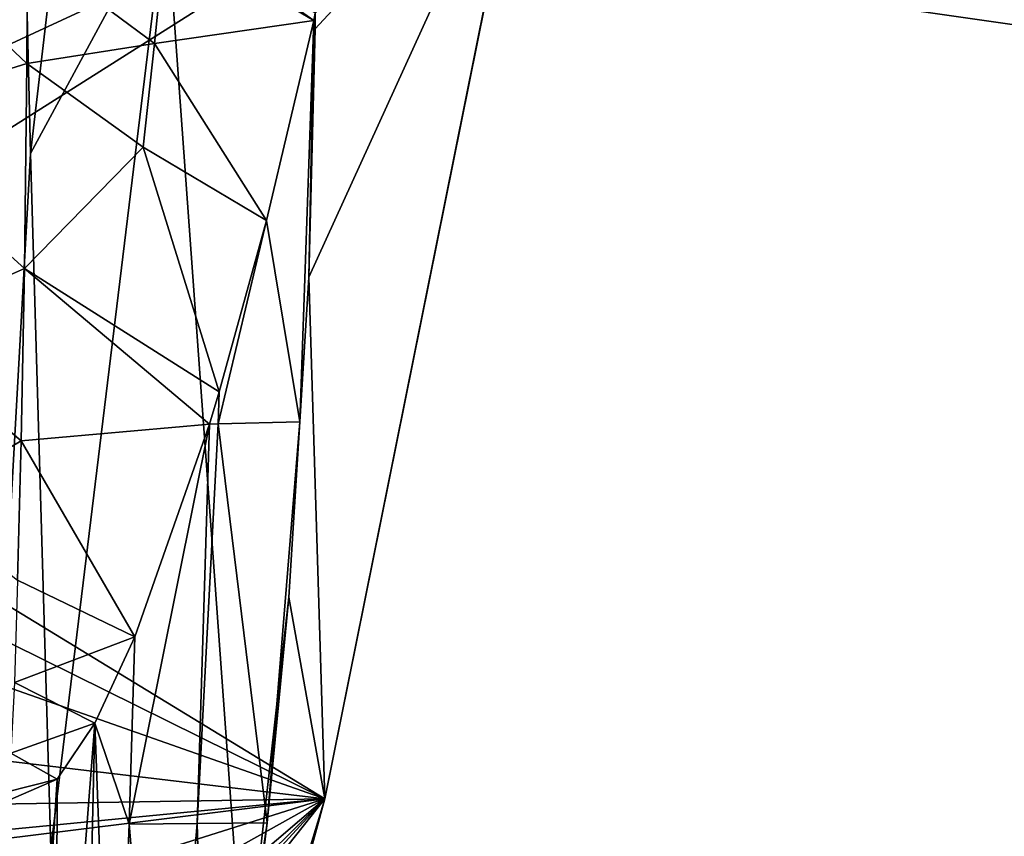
# Model space of a CAD drawing. Header units: metres. Extents: x -1004 to 0, y -808 to 0.
# Tile 9 of 146: x -943 to -887, y -635 to -588. Entities that reach past the tile are written whole.
import ezdxf

# ---------------------------------------------------------------- set-up
doc = ezdxf.new("R2010")
doc.units = ezdxf.units.M

msp = doc.modelspace()

# ---------------------------------------------------------------- linework, layer by layer
at = {"layer": 'None01'}
for points in [[(-982.046936, -598.784607, 1565.053101), (-988.07373, -563.187561, 1564.895264), (-914.518311, -575.981873, 1566.821411)], [(-914.548157, -576.175842, 658.996399), (-986.093018, -573.661743, 660.869873), (-979.734436, -606.408691, 660.703369)], [(-976.468567, -615.202148, 618.202332), (-985.800476, -573.704407, 617.957947), (-914.518738, -575.981812, 619.824524)], [(-925.992859, -632.987915, 1566.520996), (-982.046936, -598.784607, 1565.053101), (-914.518311, -575.981873, 1566.821411)], [(-914.548157, -576.175842, 658.996399), (-979.734436, -606.408691, 660.703369), (-925.992859, -632.987915, 659.296082)], [(-976.468567, -615.202148, 618.202332), (-914.518738, -575.981812, 619.824524), (-925.99292, -632.988098, 619.524048)], [(-926.543457, -588.966003, 1606.509033), (-926.911926, -603.155823, 1606.435181), (-914.518311, -575.981873, 1606.197021)], [(-926.911926, -603.155823, 1606.435181), (-925.991577, -632.993652, 1606.497559), (-914.518311, -575.981873, 1606.197021)], [(-926.543457, -588.966003, 1606.509033), (-914.518311, -575.981873, 1606.197021), (-926.532043, -588.071411, 1606.511597)], [(-914.518738, -575.981812, 619.824524), (-914.548157, -576.175842, 658.996399), (-925.99292, -632.988098, 619.524048)], [(-914.548157, -576.175842, 658.996399), (-925.992859, -632.987915, 659.296082), (-925.99292, -632.988098, 619.524048)], [(-914.518311, -575.981873, 1566.821411), (-914.518311, -575.981873, 1606.197021), (-925.992859, -632.987915, 1566.520996)], [(-914.518311, -575.981873, 1606.197021), (-925.991577, -632.993652, 1606.497559), (-925.992859, -632.987915, 1566.520996)], [(-926.620667, -588.483154, 1608.265381), (-926.532043, -588.071411, 1606.511597), (-942.961243, -576.998169, 1608.661255)], [(-926.62146, -588.483765, 1608.269531), (-942.961243, -576.998169, 1608.661255), (-935.070251, -583.469238, 1609.941162)], [(-926.62146, -588.483765, 1608.269531), (-926.620667, -588.483154, 1608.265381), (-942.961243, -576.998169, 1608.661255)], [(-942.984497, -584.414307, 1634.997925), (-954.858521, -579.763611, 1659.429199), (-943.024353, -590.954407, 1660.047974)], [(-954.858521, -579.763611, 1659.429199), (-952.766174, -593.997131, 1709.39917), (-943.024353, -590.954407, 1660.047974)], [(-935.716064, -589.809875, 1635.077148), (-935.070251, -583.469238, 1609.941162), (-942.984497, -584.414307, 1634.997925)], [(-935.716064, -589.809875, 1635.077148), (-926.62146, -588.483765, 1608.269531), (-935.070251, -583.469238, 1609.941162)], [(-942.984497, -584.414307, 1634.997925), (-943.024353, -590.954407, 1660.047974), (-935.716064, -589.809875, 1635.077148)], [(-929.323853, -599.930969, 1660.735229), (-926.62146, -588.483765, 1608.269531), (-935.716064, -589.809875, 1635.077148)], [(-927.422791, -611.439026, 1608.159302), (-926.62146, -588.483765, 1608.269531), (-929.323853, -599.930969, 1660.735229)], [(-927.422791, -611.439026, 1608.159302), (-926.911926, -603.155823, 1606.435181), (-926.620667, -588.483154, 1608.265381)], [(-926.620667, -588.483154, 1608.265381), (-926.62146, -588.483765, 1608.269531), (-927.422791, -611.439026, 1608.159302)], [(-926.911926, -603.155823, 1606.435181), (-926.543457, -588.966003, 1606.509033), (-926.620667, -588.483154, 1608.265381)], [(-926.620667, -588.483154, 1608.265381), (-926.543457, -588.966003, 1606.509033), (-926.532043, -588.071411, 1606.511597)], [(-943.024353, -590.954407, 1660.047974), (-936.380066, -595.729919, 1660.338257), (-935.716064, -589.809875, 1635.077148)], [(-936.380066, -595.729919, 1660.338257), (-929.323853, -599.930969, 1660.735229), (-935.716064, -589.809875, 1635.077148)], [(-943.024353, -590.954407, 1660.047974), (-952.766174, -593.997131, 1709.39917), (-943.153442, -602.664978, 1710.61792)], [(-943.024353, -590.954407, 1660.047974), (-943.153442, -602.664978, 1710.61792), (-936.380066, -595.729919, 1660.338257)], [(-952.766174, -593.997131, 1709.39917), (-950.889221, -606.093079, 1760.236572), (-943.153442, -602.664978, 1710.61792)], [(-943.153442, -602.664978, 1710.61792), (-932.033386, -609.723877, 1713.585449), (-936.380066, -595.729919, 1660.338257)], [(-932.033386, -609.723877, 1713.585449), (-929.323853, -599.930969, 1660.735229), (-936.380066, -595.729919, 1660.338257)], [(-973.092529, -633.759766, 1565.287598), (-982.046936, -598.784607, 1565.053101), (-925.992859, -632.987915, 1566.520996)], [(-932.091675, -611.548828, 1713.538452), (-927.422791, -611.439026, 1608.159302), (-929.323853, -599.930969, 1660.735229)], [(-929.323853, -599.930969, 1660.735229), (-932.033386, -609.723877, 1713.585449), (-932.091675, -611.548828, 1713.538452)], [(-950.889221, -606.093079, 1760.236572), (-943.340698, -612.521301, 1761.757813), (-943.153442, -602.664978, 1710.61792)], [(-943.340698, -612.521301, 1761.757813), (-932.588501, -611.560242, 1724.672607), (-943.153442, -602.664978, 1710.61792)], [(-943.153442, -602.664978, 1710.61792), (-932.588501, -611.560242, 1724.672607), (-932.033386, -609.723877, 1713.585449)], [(-928.046875, -621.450256, 1606.584839), (-926.911926, -603.155823, 1606.435181), (-927.422791, -611.439026, 1608.159302)], [(-926.911926, -603.155823, 1606.435181), (-928.046875, -621.450256, 1606.584839), (-925.991577, -632.993652, 1606.497559)], [(-979.734436, -606.408691, 660.703369), (-970.989502, -638.600281, 660.474365), (-925.992859, -632.987915, 659.296082)], [(-949.215027, -615.988647, 1811.826172), (-943.340698, -612.521301, 1761.757813), (-950.889221, -606.093079, 1760.236572)], [(-932.033386, -609.723877, 1713.585449), (-932.588501, -611.560242, 1724.672607), (-932.091675, -611.548828, 1713.538452)], [(-936.838623, -623.731079, 1814.919922), (-932.588501, -611.560242, 1724.672607), (-943.340698, -612.521301, 1761.757813)], [(-932.588501, -611.560242, 1724.672607), (-937.169983, -634.442566, 1814.920776), (-933.284241, -634.399109, 1712.911987)], [(-932.588501, -611.560242, 1724.672607), (-936.838623, -623.731079, 1814.919922), (-937.169983, -634.442566, 1814.920776)], [(-933.284241, -634.399109, 1712.911987), (-929.280518, -634.352417, 1608.069702), (-932.091675, -611.548828, 1713.538452)], [(-932.091675, -611.548828, 1713.538452), (-932.588501, -611.560242, 1724.672607), (-933.284241, -634.399109, 1712.911987)], [(-929.280518, -634.352417, 1608.069702), (-927.422791, -611.439026, 1608.159302), (-932.091675, -611.548828, 1713.538452)], [(-929.280518, -634.352417, 1608.069702), (-928.046875, -621.450256, 1606.584839), (-927.422791, -611.439026, 1608.159302)], [(-943.340698, -612.521301, 1761.757813), (-949.215027, -615.988647, 1811.826172), (-943.553528, -620.488281, 1813.386841)], [(-943.340698, -612.521301, 1761.757813), (-943.553528, -620.488281, 1813.386841), (-936.838623, -623.731079, 1814.919922)], [(-980.178711, -626.540527, 618.105164), (-976.468567, -615.202148, 618.202332), (-925.99292, -632.988098, 619.524048)], [(-943.553528, -620.488281, 1813.386841), (-943.720398, -626.337524, 1863.416748), (-936.838623, -623.731079, 1814.919922)], [(-931.675476, -653.953125, 1606.646362), (-928.046875, -621.450256, 1606.584839), (-929.280518, -634.352417, 1608.069702)], [(-928.046875, -621.450256, 1606.584839), (-931.675476, -653.953125, 1606.646362), (-925.991577, -632.993652, 1606.497559)], [(-936.838623, -623.731079, 1814.919922), (-943.720398, -626.337524, 1863.416748), (-939.126587, -628.654358, 1868.650635)], [(-937.169983, -634.442566, 1814.920776), (-936.838623, -623.731079, 1814.919922), (-939.126587, -628.654358, 1868.650635)], [(-925.99292, -632.988098, 619.524048), (-981.625488, -638.382324, 618.067261), (-980.178711, -626.540527, 618.105164)], [(-943.720398, -626.337524, 1863.416748), (-943.940979, -630.387817, 1913.738281), (-939.126587, -628.654358, 1868.650635)], [(-939.126587, -628.654358, 1868.650635), (-943.940979, -630.387817, 1913.738281), (-941.279907, -631.870117, 1922.515991)], [(-939.809631, -657.351685, 1867.94043), (-939.126587, -628.654358, 1868.650635), (-941.357483, -657.429688, 1920.960938)], [(-939.126587, -628.654358, 1868.650635), (-941.279907, -631.870117, 1922.515991), (-941.357483, -657.429688, 1920.960938)], [(-939.126587, -628.654358, 1868.650635), (-939.809631, -657.351685, 1867.94043), (-938.07135, -657.20752, 1814.935547)], [(-937.169983, -634.442566, 1814.920776), (-939.126587, -628.654358, 1868.650635), (-938.07135, -657.20752, 1814.935547)], [(-943.940979, -630.387817, 1913.738281), (-944.300842, -632.621826, 1964.268799), (-941.279907, -631.870117, 1922.515991)], [(-941.279907, -631.870117, 1922.515991), (-944.848633, -633.401611, 2014.920044), (-942.905396, -657.507629, 1973.981445)], [(-941.279907, -631.870117, 1922.515991), (-944.300842, -632.621826, 1964.268799), (-944.848633, -633.401611, 2014.920044)], [(-941.357483, -657.429688, 1920.960938), (-941.279907, -631.870117, 1922.515991), (-942.905396, -657.507629, 1973.981445)], [(-980.722229, -650.277466, 618.090942), (-981.625488, -638.382324, 618.067261), (-925.99292, -632.988098, 619.524048)], [(-977.489502, -661.760071, 618.175537), (-980.722229, -650.277466, 618.090942), (-925.99292, -632.988098, 619.524048)], [(-925.99292, -632.988098, 619.524048), (-972.051208, -672.37677, 618.317993), (-977.489502, -661.760071, 618.175537)], [(-961.274902, -667.873474, 1565.597046), (-973.092529, -633.759766, 1565.287598), (-925.992859, -632.987915, 1566.520996)], [(-964.62561, -681.711304, 618.512451), (-972.051208, -672.37677, 618.317993), (-925.99292, -632.988098, 619.524048)], [(-925.992859, -632.987915, 659.296082), (-970.989502, -638.600281, 660.474365), (-959.90802, -670.063599, 660.184204)], [(-942.899048, -688.625427, 619.08136), (-964.62561, -681.711304, 618.512451), (-925.99292, -632.988098, 619.524048)], [(-961.274902, -667.873474, 1565.597046), (-925.992859, -632.987915, 1566.520996), (-942.899048, -688.625427, 1566.078247)], [(-942.899048, -688.625427, 659.73877), (-925.992859, -632.987915, 659.296082), (-959.90802, -670.063599, 660.184204)], [(-925.992859, -632.987915, 1566.520996), (-931.675476, -653.953125, 1606.646362), (-942.899048, -688.625427, 1566.078247)], [(-925.99292, -632.988098, 619.524048), (-925.992859, -632.987915, 659.296082), (-942.899048, -688.625427, 619.08136)], [(-925.992859, -632.987915, 659.296082), (-942.899048, -688.625427, 659.73877), (-942.899048, -688.625427, 619.08136)], [(-925.992859, -632.987915, 1566.520996), (-925.991577, -632.993652, 1606.497559), (-931.675476, -653.953125, 1606.646362)], [(-942.905396, -657.507629, 1973.981445), (-944.848633, -633.401611, 2014.920044), (-943.516113, -681.258606, 2023.812134)], [(-935.248352, -657.187317, 1712.220581), (-937.169983, -634.442566, 1814.920776), (-938.07135, -657.20752, 1814.935547)], [(-933.284241, -634.399109, 1712.911987), (-937.169983, -634.442566, 1814.920776), (-935.248352, -657.187317, 1712.220581)], [(-932.637024, -657.226501, 1622.876831), (-933.284241, -634.399109, 1712.911987), (-935.248352, -657.187317, 1712.220581)], [(-929.280518, -634.352417, 1608.069702), (-933.284241, -634.399109, 1712.911987), (-932.637024, -657.226501, 1622.876831)], [(-931.75885, -654.239685, 1608.008789), (-929.280518, -634.352417, 1608.069702), (-932.637024, -657.226501, 1622.876831)], [(-931.75885, -654.239685, 1608.008789), (-931.675476, -653.953125, 1606.646362), (-929.280518, -634.352417, 1608.069702)]]:
    msp.add_3dface(points, dxfattribs=at)
at = {"layer": 'None012349'}
for points in [[(-994.037292, -794.032166, 90), (-994.037292, -10, 90), (-787.024658, -763.271118, 90)], [(-787.024658, -763.271118, 90), (-994.037292, -10, 90), (-533.424561, -638.481384, 90)], [(-994.037292, -10, 90), (-526.238708, -632.856445, 90), (-533.424561, -638.481384, 90)], [(-10, -10, 90), (-502.018646, -625.846375, 90), (-994.037292, -10, 90)], [(-502.018646, -625.846375, 90), (-510.034576, -626.560547, 90), (-994.037292, -10, 90)], [(-994.037292, -10, 90), (-510.034576, -626.560547, 90), (-518.256042, -628.853394, 90)], [(-518.256042, -628.853394, 90), (-526.238708, -632.856445, 90), (-994.037292, -10, 90)], [(-940.709534, -322.106171, 114.400673), (-513.875122, -606.131226, 109.443001), (-598.695557, -78.099586, 118.659828)], [(-940.709534, -322.106171, 114.400673), (-941.270813, -397.57312, 113.083397), (-513.875122, -606.131226, 109.443001)], [(-941.270813, -397.57312, 113.083397), (-526.001953, -609.617432, 109.382149), (-513.875122, -606.131226, 109.443001)], [(-941.270813, -397.57312, 113.083397), (-940.077576, -471.62793, 111.790764), (-526.001953, -609.617432, 109.382149)], [(-940.077576, -471.62793, 111.790764), (-938.786865, -509.7388, 111.125534), (-526.001953, -609.617432, 109.382149)], [(-526.001953, -609.617432, 109.382149), (-938.786865, -509.7388, 111.125534), (-536.392456, -614.846802, 109.290871)], [(-938.786865, -509.7388, 111.125534), (-937.068787, -547.130127, 110.47287), (-536.392456, -614.846802, 109.290871)], [(-942.807312, -596.085693, 136.443222), (-937.068787, -547.130127, 110.47287), (-943.768188, -556.327515, 136.619583)], [(-942.807312, -596.085693, 136.443222), (-935.072998, -581.77356, 109.868164), (-937.068787, -547.130127, 110.47287)], [(-536.392456, -614.846802, 109.290871), (-937.068787, -547.130127, 110.47287), (-548.091431, -624.124634, 109.128922)], [(-937.068787, -547.130127, 110.47287), (-935.072998, -581.77356, 109.868164), (-548.091431, -624.124634, 109.128922)], [(-950.816833, -739.955444, 163.059708), (-942.807312, -596.085693, 136.443222), (-943.768188, -556.327515, 136.619583)], [(-941.654846, -635.833496, 136.283859), (-935.072998, -581.77356, 109.868164), (-942.807312, -596.085693, 136.443222)], [(-931.152954, -636.047485, 108.920807), (-935.072998, -581.77356, 109.868164), (-941.654846, -635.833496, 136.283859)], [(-548.091431, -624.124634, 109.128922), (-935.072998, -581.77356, 109.868164), (-557.370667, -635.821777, 108.924751)], [(-935.072998, -581.77356, 109.868164), (-931.152954, -636.047485, 108.920807), (-557.370667, -635.821777, 108.924751)], [(-950.816833, -739.955444, 163.059708), (-941.654846, -635.833496, 136.283859), (-942.807312, -596.085693, 136.443222)]]:
    msp.add_3dface(points, dxfattribs=at)

doc.saveas('drawing.dxf')
